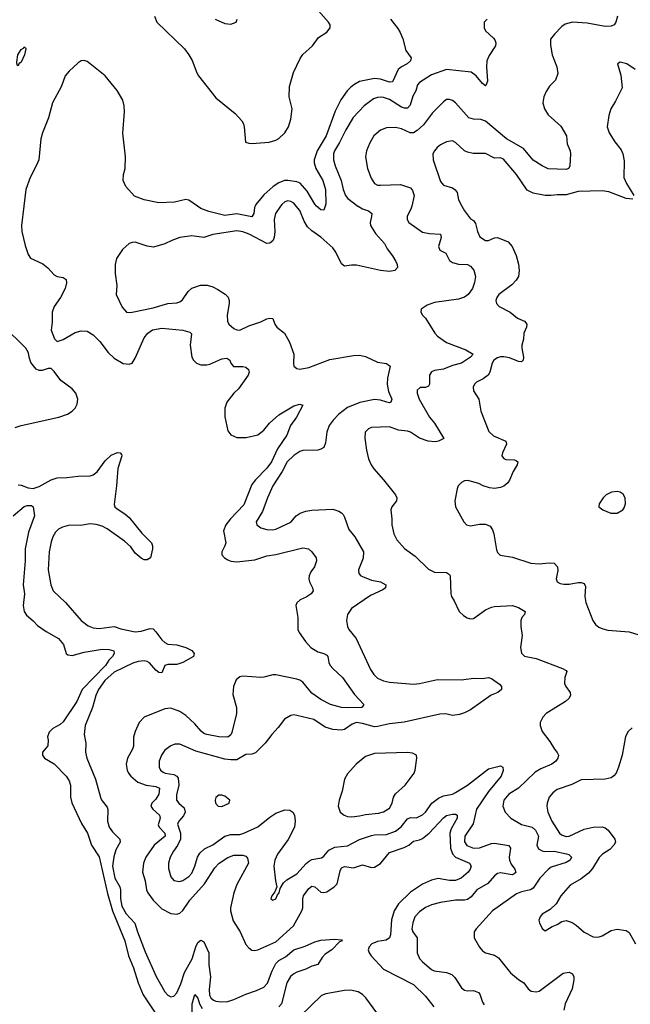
# Model space of a CAD drawing. Header units: inches. Extents: x 1839270 to 1929235, y 762242 to 910350.
# Tile 124 of 256: x 1900520 to 1904598, y 804666 to 811245. Entities that reach past the tile are written whole.
import ezdxf

# ---------------------------------------------------------------- set-up
doc = ezdxf.new("R2010")
doc.units = ezdxf.units.IN
doc.header["$MEASUREMENT"] = 0
doc.layers.add('B9800', color=7, linetype='Continuous')
doc.layers.add('B9801', color=7, linetype='Continuous')

msp = doc.modelspace()

# ---------------------------------------------------------------- linework, layer by layer
at = {"layer": 'B9800', "color": 5}
for points, elevation in [([(1900547.6, 810000), (1900532.6, 809870), (1900534.9, 809830), (1900556.9, 809736.9), (1900576.5, 809676.5), (1900591.8, 809651.8), (1900673.6, 809613.6), (1900707, 809587), (1900750, 809539.5), (1900770, 809528.8), (1900810, 809523.7), (1900830.3, 809510), (1900833, 809487), (1900822.7, 809450), (1900791.7, 809388.3), (1900750, 809329.5), (1900736.1, 809290), (1900736.3, 809223.7), (1900730.6, 809170), (1900752.7, 809112.7), (1900770, 809094.8), (1900810, 809108.8), (1900890, 809154.3), (1900930, 809165.3), (1900970, 809163.6), (1901010, 809138.9), (1901054.9, 809094.9), (1901110, 809021.3), (1901150, 808983.1), (1901210, 808948.4), (1901250, 808943), (1901270, 808950.6), (1901290, 808983), (1901350, 809120.3), (1901375.4, 809150), (1901407.5, 809172.5), (1901470, 809184.7), (1901610, 809170.2), (1901656.5, 809156.5), (1901666.2, 809146.2), (1901658.2, 809070), (1901669, 808990), (1901680.3, 808970), (1901700.5, 808950), (1901730, 808938.3), (1901770, 808938.6), (1901790, 808942.8), (1901870, 808978.9), (1901902.8, 808982.8), (1901923.1, 808970), (1901930.3, 808950), (1901948.5, 808928.5), (1902010, 808928), (1902030, 808922.6), (1902048.9, 808908.9), (1902051.7, 808890), (1902046.5, 808870), (1901980.3, 808779.7), (1901950, 808749.7), (1901903.9, 808690), (1901889.2, 808650), (1901890, 808592), (1901910, 808498), (1901930.4, 808470.4), (1901970, 808453.4), (1902032.8, 808452.8), (1902110, 808471.7), (1902150, 808503.1), (1902187.6, 808550), (1902250, 808605.4), (1902350, 808664.4), (1902390, 808676.3), (1902410.6, 808670.6), (1902368.5, 808590), (1902327.3, 808532.7), (1902303.2, 808470), (1902242.3, 808377.7), (1902200.9, 808290), (1902170, 808247.8), (1902093.6, 808170), (1902070, 808139.3), (1902017.3, 808002.8), (1901927.3, 807910), (1901896.4, 807870), (1901880.7, 807830), (1901896.1, 807750), (1901890.7, 807729.3), (1901869.2, 807690), (1901870.2, 807670), (1901886.5, 807650), (1901910, 807636.3), (1901930, 807627.8), (1901970, 807622.9), (1902090, 807636.4), (1902170, 807662.9), (1902229.3, 807670.7), (1902410, 807715.6), (1902448.7, 807708.7), (1902470.6, 807690), (1902498.8, 807650), (1902502.8, 807630), (1902487.7, 807590), (1902463.8, 807556.2), (1902451.9, 807528.1), (1902450.3, 807510), (1902455.3, 807490), (1902475.5, 807450), (1902479.1, 807430), (1902467.3, 807410), (1902432.7, 807387.3), (1902391.8, 807368.2), (1902370.4, 807349.6), (1902363.8, 807330), (1902376.9, 807250), (1902377.4, 807170), (1902385.7, 807150), (1902429.2, 807090), (1902465.2, 807050), (1902510, 807020.7), (1902550.7, 807010), (1902570, 806999.5), (1902577.4, 806990), (1902584.7, 806950), (1902594, 806930), (1902610.2, 806910), (1902676.2, 806850), (1902756.3, 806736.3), (1902817.3, 806670), (1902807.7, 806652.3), (1902802, 806650), (1902707.9, 806647.9), (1902669.9, 806649.9), (1902596.2, 806670), (1902530, 806703.9), (1902470, 806746.2), (1902410, 806818.3), (1902390, 806832.5), (1902370, 806838.3), (1902230, 806867.3), (1902210, 806868.1), (1902150, 806851.7), (1902130, 806850.5), (1902010, 806858.5), (1901990, 806853.7), (1901965.7, 806834.3), (1901947, 806790), (1901943.8, 806736.2), (1901967.5, 806650), (1901968.3, 806610), (1901937.2, 806482.8), (1901930, 806467.6), (1901910, 806451), (1901850, 806454.1), (1901770, 806467.9), (1901750, 806476.7), (1901730.7, 806490.7), (1901690, 806539.8), (1901630, 806596.5), (1901590, 806621.7), (1901530, 806644.2), (1901490, 806639.7), (1901350, 806585.6), (1901318.7, 806550), (1901291.7, 806490), (1901279.6, 806450), (1901279.7, 806390), (1901274, 806370), (1901238.8, 806310), (1901231, 806270), (1901236.5, 806230), (1901246.4, 806210), (1901262.4, 806190), (1901308.2, 806150), (1901364.4, 806130), (1901430, 806121.9), (1901452.4, 806110), (1901448.7, 806070), (1901430, 806037.5), (1901401.4, 806010), (1901396, 805990), (1901409.2, 805970), (1901452.3, 805930), (1901457.7, 805910), (1901445.5, 805865.5), (1901451.5, 805850), (1901490.1, 805810), (1901491.4, 805790), (1901417.2, 805730), (1901362.6, 805650), (1901345.8, 805610), (1901340.4, 805550), (1901358.1, 805490), (1901367.2, 805430), (1901375.9, 805410), (1901410, 805361), (1901470, 805303.8), (1901530, 805273.2), (1901570, 805267.8), (1901590, 805275.8), (1901610, 805292.8), (1901657, 805363), (1901753.4, 805470), (1901822.4, 805577.6), (1901850.9, 805609.1), (1901910, 805647.5), (1901950, 805661.8), (1902010, 805661.5), (1902030, 805656.5), (1902042, 805642), (1902046.7, 805610), (1901970, 805466.6), (1901950.1, 805410), (1901927.5, 805310), (1901926.8, 805290), (1901944.8, 805224.8), (1901992.4, 805150), (1902030, 805066.3), (1902050, 805042.8), (1902070, 805028.1), (1902090, 805025.6), (1902110, 805030.2), (1902230, 805084.1), (1902347.3, 805190), (1902404.1, 805290), (1902410.5, 805310), (1902409.9, 805370), (1902414.7, 805390), (1902450, 805439.7), (1902470, 805456.5), (1902490, 805450.2), (1902530, 805415), (1902550, 805412.2), (1902570, 805417.6), (1902620.5, 805450), (1902640.8, 805470), (1902661.1, 805558.9), (1902670, 805578), (1902690, 805586), (1902750, 805577.1), (1902810, 805598.2), (1902870, 805580.6), (1902890, 805581.8), (1902930, 805607), (1902990, 805680.2), (1903086.5, 805713.5), (1903118.2, 805730), (1903150, 805755.3), (1903190, 805764.6), (1903210, 805773.9), (1903253.6, 805810), (1903350, 805911.1), (1903370, 805926.8), (1903410, 805937.1), (1903430, 805936.9), (1903440.3, 805930), (1903441, 805910), (1903401.2, 805838.8), (1903393.4, 805810), (1903396.2, 805710), (1903410.4, 805670.4), (1903429.3, 805649.3), (1903523.8, 805610), (1903534, 805590), (1903528.8, 805570), (1903515.6, 805550), (1903468.8, 805510), (1903430, 805492.8), (1903390, 805493), (1903313.5, 805506.5), (1903270, 805495.8), (1903210, 805467.9), (1903130, 805414.9), (1903050, 805336.7), (1903020.3, 805290), (1903003.6, 805230), (1902997.1, 805130), (1902989.4, 805110.6), (1902966.2, 805093.8), (1902910, 805085.5), (1902870.4, 805070), (1902852.6, 805050), (1902847.3, 805030), (1902852.6, 805010), (1902866.9, 804990), (1902950, 804900.7), (1903150, 804798.9), (1903230, 804720.3), (1903284.9, 804650)], 520), ([(1902262.1, 810000), (1902227.1, 809950), (1902218.3, 809910), (1902222.9, 809830), (1902218.1, 809790), (1902211.2, 809768.8), (1902190, 809751.4), (1902170, 809749.9), (1902051.3, 809811.3), (1902010, 809827), (1901970, 809834.7), (1901810, 809809.8), (1901750, 809790.8), (1901670, 809800.5), (1901590, 809789.5), (1901536, 809770), (1901490, 809747.3), (1901414.4, 809725.6), (1901370, 809731.8), (1901290, 809758), (1901270, 809757), (1901250, 809749.4), (1901206, 809710), (1901165.5, 809650), (1901156.3, 809610), (1901157.1, 809550), (1901168.2, 809470), (1901164.4, 809410), (1901204.4, 809324.4), (1901232.1, 809292.1), (1901250, 809288.8), (1901271.9, 809291.9), (1901410, 809320.9), (1901508.1, 809348.1), (1901570, 809353.6), (1901590, 809360.8), (1901606.1, 809373.9), (1901644.4, 809430), (1901670, 809451.4), (1901728, 809472), (1901771.2, 809471.2), (1901810, 809460.3), (1901843.1, 809443.1), (1901892.1, 809412.1), (1901912.1, 809392.1), (1901919, 809370), (1901918.5, 809350), (1901905.5, 809270), (1901906.7, 809230), (1901917.1, 809210), (1901950, 809182), (1901970, 809172), (1901990, 809171.8), (1902050, 809200.3), (1902130, 809226.7), (1902170, 809246.7), (1902190, 809250.3), (1902210, 809247.7), (1902224.2, 809210), (1902237.5, 809190), (1902287.7, 809150), (1902321.6, 809090), (1902350.7, 809010), (1902347.3, 808950), (1902350.7, 808930.7), (1902370, 808914.8), (1902390.6, 808910.6), (1902450, 808921.7), (1902590, 808974.6), (1902750, 809001.1), (1902790, 809003.1), (1902830, 808994), (1902910, 808958), (1902968.6, 808948.6), (1902993.4, 808930), (1902976.2, 808850), (1902974.2, 808810), (1902982, 808762), (1903004.6, 808710), (1902998, 808690), (1902990, 808686), (1902971.4, 808688.6), (1902930, 808703), (1902890, 808706.5), (1902792, 808688), (1902710, 808653.3), (1902652, 808610), (1902612.6, 808570), (1902585.9, 808534.1), (1902571.5, 808490), (1902562.2, 808417.8), (1902550, 808387.6), (1902530, 808374.7), (1902510.2, 808369.8), (1902410, 808366.5), (1902390, 808360.3), (1902350, 808333.5), (1902305.6, 808290), (1902273, 808227), (1902210.9, 808130), (1902174.4, 808050), (1902141.3, 807958.7), (1902099.1, 807890), (1902104, 807870), (1902130, 807850.6), (1902170, 807839.5), (1902210, 807835.8), (1902230, 807840.3), (1902330, 807888.4), (1902365.6, 807930), (1902391.8, 807948.2), (1902430, 807962.3), (1902470, 807968.9), (1902610, 807974.4), (1902650, 807962.4), (1902670, 807950.4), (1902679.1, 807939.1), (1902690, 807920.7), (1902718.7, 807838.7), (1902757.3, 807790), (1902816.5, 807690), (1902813.7, 807646.3), (1902782.3, 807570), (1902784.3, 807544.3), (1902797.1, 807530), (1902819.6, 807519.6), (1902870, 807500.6), (1902929.2, 807489.2), (1902964.4, 807470), (1902963.8, 807450), (1902944.3, 807435.7), (1902862.5, 807397.5), (1902735.8, 807310), (1902708.5, 807270), (1902702.4, 807230), (1902708.2, 807190), (1902717.1, 807170), (1902767.4, 807110), (1902863.6, 806903.6), (1902884, 806870), (1902910, 806845.5), (1902950, 806826.5), (1902990, 806818.8), (1903150, 806806), (1903189.8, 806810.2), (1903310, 806836), (1903470, 806835.3), (1903550, 806844.4), (1903610, 806843.8), (1903650, 806850.3), (1903670, 806843.1), (1903724.7, 806804.7), (1903736.9, 806790), (1903736.9, 806770), (1903713.4, 806750), (1903668.6, 806731.4), (1903530, 806634), (1903490, 806613.2), (1903457.4, 806602.6), (1903410, 806595.6), (1903366.1, 806606.1), (1903325.2, 806605.2), (1903088.5, 806551.5), (1902990, 806540.3), (1902910, 806522.2), (1902890, 806520.9), (1902810, 806543.4), (1902770, 806548.7), (1902741.1, 806538.9), (1902690, 806502.6), (1902670, 806497.7), (1902610, 806501.4), (1902559, 806519), (1902485.2, 806570), (1902370, 806596.9), (1902350, 806599.6), (1902330, 806596.2), (1902288.1, 806571.9), (1902245.3, 806514.7), (1902203.1, 806470), (1902159.5, 806410), (1902094.7, 806345.3), (1902070, 806338), (1902030, 806334.2), (1901970, 806300.3), (1901930, 806299.4), (1901890, 806304.8), (1901696.6, 806356.6), (1901590, 806403.9), (1901555.9, 806404.1), (1901530, 806394), (1901490, 806363.5), (1901465.8, 806330), (1901452.2, 806290), (1901451.4, 806250), (1901460.9, 806230), (1901477.3, 806217.3), (1901490.8, 806210), (1901550, 806202.7), (1901570, 806191.3), (1901578.1, 806178.1), (1901583.4, 806130), (1901566.8, 806066.8), (1901566.5, 806030), (1901581.5, 806010), (1901617.9, 805977.9), (1901625.3, 805950), (1901613.6, 805926.4), (1901581.4, 805890), (1901573.4, 805870), (1901594.6, 805810), (1901593.9, 805770), (1901573.9, 805726.1), (1901546.7, 805690), (1901524.7, 805650), (1901513.8, 805610), (1901514, 805574), (1901530, 805518.8), (1901550, 805492.7), (1901587.7, 805487.7), (1901610, 805493.6), (1901650, 805519.2), (1901670, 805542.3), (1901689.8, 805590), (1901707, 805650), (1901723.6, 805676.4), (1901754.6, 805705.4), (1901810, 805731.9), (1901890, 805789.5), (1901930, 805801.2), (1901990, 805799.8), (1902017.6, 805810), (1902110, 805852), (1902190, 805916.9), (1902230, 805942.2), (1902290, 805966), (1902324.2, 805964.2), (1902344.2, 805950), (1902354.7, 805930), (1902359.7, 805890), (1902354.4, 805850), (1902313.8, 805766.2), (1902241.7, 805670), (1902223.6, 805630), (1902217, 805590), (1902228, 805490), (1902238, 805450), (1902223.5, 805416.5), (1902202.8, 805390), (1902198, 805370), (1902210, 805361), (1902230, 805371.3), (1902241.5, 805398.5), (1902252, 805410), (1902260.2, 805439.8), (1902282.4, 805477.6), (1902303.3, 805496.7), (1902370, 805538.5), (1902433, 805607), (1902455, 805625), (1902470, 805632.7), (1902534.7, 805645.3), (1902550, 805655.8), (1902585.1, 805694.9), (1902624.3, 805715.7), (1902710, 805725.7), (1902790, 805767.8), (1902870, 805794.2), (1902890, 805799), (1902970, 805801.2), (1903030, 805822.2), (1903068.5, 805851.5), (1903110, 805906), (1903130, 805913.7), (1903170, 805911.1), (1903210, 805931.2), (1903230, 805950.3), (1903272.5, 806010), (1903316.2, 806043.8), (1903350, 806059.5), (1903410, 806071), (1903430, 806080.9), (1903509.8, 806130), (1903650, 806240.2), (1903730, 806260.3), (1903745.5, 806250), (1903748.6, 806228.6), (1903735.8, 806190), (1903650, 806087.3), (1903570.1, 805970), (1903547.3, 805872.7), (1903493.6, 805790), (1903491.2, 805751.2), (1903506.9, 805726.9), (1903550, 805709), (1903590, 805710.8), (1903670, 805741), (1903690, 805743.2), (1903786.9, 805726.9), (1903797.3, 805710), (1903789.5, 805650), (1903791, 805630), (1903802.6, 805602.6), (1903825.5, 805570), (1903832.4, 805547.6), (1903822.7, 805537.2), (1903807.9, 805532.1), (1903730, 805544.7), (1903710, 805539), (1903690, 805523.5), (1903646.1, 805473.9), (1903572.3, 805430), (1903535.7, 805384.3), (1903510, 805365.8), (1903490, 805361.4), (1903430, 805361.8), (1903330, 805346.6), (1903269.4, 805330.6), (1903230, 805313.5), (1903190, 805283.1), (1903159.6, 805250), (1903144.4, 805210), (1903138.3, 805170), (1903146, 805150), (1903173.6, 805110), (1903174.4, 805010), (1903190, 804972.7), (1903208.8, 804948.8), (1903270, 804899), (1903288, 804890), (1903370, 804878), (1903404.9, 804865), (1903426, 804846), (1903470, 804776.4), (1903490, 804760.9), (1903510, 804755.6), (1903550, 804757.6), (1903584.9, 804744.9), (1903593, 804733), (1903610, 804680.7), (1903621.8, 804661.8)], 540), ([(1902092.8, 810000), (1902088.3, 809990), (1902082.9, 809950), (1902070, 809928.9), (1901970, 809948.8), (1901890, 809937.4), (1901783.7, 809963.7), (1901730, 809983.6), (1901706.6, 810000)], 520), ([(1902778.3, 810000), (1902779.3, 809999.3), (1902810, 809982), (1902848.2, 809968.2), (1902870.4, 809950), (1902870.2, 809930), (1902859.7, 809890), (1902863.6, 809870), (1902897, 809817), (1902956.5, 809750), (1902973.3, 809713.3), (1903010, 809667.3), (1903032.7, 809630), (1903040.5, 809610), (1903042, 809590), (1903026, 809570), (1902990, 809563.9), (1902928.7, 809570), (1902770, 809606.2), (1902734.6, 809605.4), (1902690, 809597.6), (1902670, 809613.6), (1902630.9, 809690.9), (1902610, 809720.3), (1902530, 809793.2), (1902470, 809834.3), (1902441.9, 809861.9), (1902419.4, 809899.4), (1902390.8, 809970), (1902366.1, 810000)], 540), ([(1902558.9, 810000), (1902550, 809972), (1902530, 809975.1), (1902502.9, 810000)], 520), ([(1903137.7, 810000), (1903134.4, 809985.6), (1903107.7, 809930), (1903107.4, 809910), (1903118.7, 809890), (1903210, 809825.7), (1903256.2, 809816.2), (1903330, 809813.1), (1903334, 809790), (1903316.5, 809730), (1903326.4, 809706.4), (1903364.9, 809685), (1903390, 809635.8), (1903410, 809622.8), (1903450, 809611.3), (1903510, 809610.2), (1903530, 809599.5), (1903552.6, 809572.6), (1903563.5, 809530), (1903558, 809490), (1903542.9, 809450), (1903515.5, 809410), (1903490, 809390.8), (1903450, 809377), (1903290, 809356.4), (1903242, 809338), (1903201, 809310), (1903198.8, 809290), (1903210.5, 809270.5), (1903230.6, 809250), (1903291.6, 809150), (1903310, 809130.3), (1903370, 809088), (1903498.9, 809038.9), (1903547.3, 809010), (1903530.5, 808990), (1903470.5, 808949.5), (1903410, 808933.7), (1903350, 808909.3), (1903290, 808900.7), (1903270, 808891.7), (1903256.5, 808870), (1903257, 808810), (1903250, 808796), (1903230, 808787), (1903193.4, 808786.6), (1903174.8, 808770), (1903173.4, 808750), (1903186.7, 808710), (1903255.9, 808590), (1903288.9, 808550), (1903352.3, 808447.7), (1903317.3, 808430), (1903294.5, 808425.5), (1903248.7, 808428.7), (1903190, 808449.2), (1903130, 808489.8), (1903110, 808496.5), (1903050, 808501.8), (1902990, 808524.2), (1902870, 808520.7), (1902848.6, 808511.4), (1902828, 808490), (1902824.4, 808450), (1902836.5, 808370), (1902850.3, 808310.3), (1902866.4, 808270), (1902883.8, 808243.8), (1902950.3, 808170.3), (1903030.6, 808070), (1903038, 808050), (1903035.5, 808030), (1903004, 807990), (1902997.3, 807970), (1903005.5, 807910), (1903005.3, 807870), (1903017.7, 807810), (1903037.4, 807770), (1903090, 807712), (1903161.5, 807661.5), (1903250, 807573.7), (1903290, 807553.4), (1903370, 807552.4), (1903390, 807537.3), (1903393.7, 807530), (1903398.7, 807410), (1903404.4, 807390), (1903422.3, 807362.3), (1903454.8, 807290), (1903483, 807263), (1903507.9, 807247.9), (1903530, 807242), (1903550, 807244.9), (1903630, 807301.6), (1903670, 807320.4), (1903690, 807324.4), (1903810, 807330.4), (1903850, 807318), (1903896, 807290), (1903890.8, 807270), (1903873.4, 807250), (1903867, 807230), (1903865.7, 807190), (1903876.5, 807130), (1903863.9, 807050), (1903871.4, 807011.4), (1903891.5, 806991.5), (1903970, 806976.1), (1904144.7, 806910), (1904170, 806896), (1904173.4, 806890), (1904160.5, 806850), (1904159.1, 806810), (1904167.3, 806790), (1904195.5, 806750), (1904199.3, 806730), (1904188.2, 806710), (1904164.4, 806690), (1904036.4, 806610), (1904014.4, 806585.6), (1903995.3, 806550), (1903995.3, 806530), (1904008.8, 806490), (1904061.1, 806421.1), (1904090.4, 806370), (1904109.1, 806349.1), (1904118, 806330), (1904113.1, 806310), (1904100.3, 806290), (1904074, 806270), (1903999.8, 806240.2), (1903962.2, 806217.8), (1903850.8, 806109.2), (1903786.3, 806070), (1903752.4, 806030), (1903746, 805990), (1903762.6, 805950), (1903799.5, 805910), (1903870, 805867.7), (1903942, 805850), (1903964.7, 805830), (1903983.9, 805790), (1903974.2, 805730), (1903984.8, 805704.8), (1904010, 805691.2), (1904027.9, 805687.9), (1904090, 805690.1), (1904172.6, 805672.6), (1904187.4, 805667.4), (1904203.9, 805650), (1904195.9, 805630), (1904170, 805613.3), (1904070, 805581.6), (1904050, 805567.9), (1903993.7, 805510), (1903950, 805441.1), (1903930.1, 805429.9), (1903870, 805418.6), (1903836.6, 805403.4), (1903677.6, 805290), (1903568, 805170), (1903555.5, 805150), (1903554.9, 805110), (1903590, 805047.7), (1903610, 805023), (1903630.3, 805010.3), (1903690, 804993.6), (1903717.5, 804977.5), (1903796.7, 804876.7), (1903850, 804831.7), (1903886.4, 804810), (1903914.9, 804770), (1903934.6, 804754.6), (1903970, 804750.3), (1903990, 804754), (1904150, 804874.3), (1904190, 804881.3), (1904212.7, 804870), (1904220.3, 804850), (1904220.3, 804830), (1904210, 804769), (1904162.6, 804670), (1904153.1, 804626.9)], 560), ([(1903472.4, 810000), (1903490, 809967.7), (1903530, 809915.5), (1903550, 809903), (1903564.6, 809884.6), (1903576.4, 809830), (1903593.8, 809793.8), (1903630.4, 809770.4), (1903650, 809770.4), (1903690, 809787), (1903710.3, 809790.3), (1903782, 809762), (1903809.2, 809729.2), (1903835.2, 809670), (1903851.1, 809611.1), (1903856.2, 809570), (1903850.2, 809530), (1903835.1, 809504.9), (1903806, 809474), (1903720.2, 809410), (1903706.7, 809390), (1903700.3, 809370), (1903703.1, 809350), (1903723, 809330), (1903796.3, 809290), (1903844, 809250), (1903891.1, 809231.1), (1903906, 809210), (1903904.4, 809190), (1903887.7, 809150), (1903884, 809110), (1903873, 809070), (1903872.9, 809050), (1903884.7, 808990), (1903882, 808970), (1903876.5, 808963.5), (1903870, 808958.9), (1903850, 808962), (1903790, 808984.8), (1903753.3, 808993.3), (1903730, 808992.8), (1903710, 808986.2), (1903686.4, 808970), (1903674.2, 808950), (1903659, 808890), (1903647.4, 808870), (1903614.4, 808845.6), (1903570, 808822.4), (1903556.4, 808810), (1903548.4, 808790), (1903550, 808766), (1903586, 808710), (1903598.7, 808630), (1903652.7, 808492.7), (1903684.8, 808464.8), (1903766.8, 808430), (1903770.7, 808410), (1903744.4, 808350), (1903740.5, 808330), (1903743.7, 808323.7), (1903752.7, 808312.7), (1903767.4, 808307.4), (1903824.4, 808304.4), (1903838.7, 808298.7), (1903847.3, 808290), (1903841.3, 808270), (1903814.4, 808225.6), (1903791.1, 808168.9), (1903778.7, 808150), (1903752, 808128), (1903730, 808119.2), (1903690, 808113.8), (1903657.5, 808117.5), (1903616, 808130), (1903586.1, 808146.1), (1903513, 808167), (1903490, 808164.5), (1903470, 808152.7), (1903448.6, 808131.4), (1903441.6, 808110), (1903426, 808030), (1903430.8, 807990), (1903484.9, 807890), (1903502.8, 807870), (1903530, 807862.6), (1903590, 807873.4), (1903630, 807873.7), (1903660.7, 807860.7), (1903677.2, 807837.2), (1903686.7, 807810), (1903703.1, 807703.1), (1903710, 807686), (1903728.3, 807668.3), (1903810, 807653.7), (1903933.8, 807613.8), (1903989.1, 807609.1), (1904056.1, 807616.1), (1904090, 807613.4), (1904111.8, 807590), (1904114.3, 807565.7), (1904103.1, 807510), (1904110, 807488.2), (1904130, 807477.6), (1904153.4, 807473.4), (1904190, 807474.3), (1904250, 807484.4), (1904270, 807484.6), (1904290, 807478), (1904297.4, 807457.4), (1904294.4, 807390), (1904301.5, 807350), (1904346.4, 807230), (1904364.4, 807204.4), (1904386.7, 807186.7), (1904414.3, 807174.3), (1904446.8, 807166.8), (1904590, 807154.6), (1904653.9, 807133.9)], 580), ([(1900490, 808521.1), (1900530, 808534.5), (1900782, 808590), (1900839.3, 808610), (1900869.8, 808630.2), (1900889.6, 808650), (1900903.9, 808676.1), (1900908.4, 808710), (1900894, 808750), (1900870, 808779.7), (1900794.1, 808834.1), (1900750, 808895.1), (1900730, 808914), (1900710, 808914), (1900670, 808901.2), (1900650, 808901.2), (1900629, 808910), (1900593.8, 808953.8), (1900582.9, 808990), (1900579.6, 809019.6), (1900561.2, 809050), (1900410, 809198.8)], 520), ([(1900510, 808136.6), (1900530, 808135), (1900576.8, 808116.8), (1900610, 808112.8), (1900650, 808125.5), (1900730, 808170.7), (1900770, 808184.6), (1900833.8, 808186.2), (1900910, 808195.6), (1900990, 808196.9), (1901010, 808203.6), (1901036.9, 808223.1), (1901090, 808298), (1901130, 808335.3), (1901172.5, 808352.5), (1901190.5, 808350.5), (1901199.3, 808339.3), (1901202, 808330), (1901174.2, 808245.8), (1901166.4, 808130), (1901150, 808006.8), (1901155.6, 807990), (1901170, 807976.5), (1901222.7, 807942.7), (1901250, 807918.9), (1901334.7, 807814.7), (1901400.5, 807750), (1901407.3, 807730), (1901407.3, 807710), (1901394, 807650), (1901370, 807636.2), (1901350, 807636.9), (1901330, 807646.6), (1901290, 807680.3), (1901262.2, 807722.2), (1901220.1, 807760.1), (1901103.3, 807843.3), (1901070, 807861.8), (1901030, 807873.3), (1900990, 807876.4), (1900926, 807866), (1900853.2, 807866.8), (1900805.3, 807854.7), (1900778.4, 807841.6), (1900759.1, 807820.9), (1900741.5, 807790), (1900730, 807757.2), (1900716.3, 807690), (1900710.2, 807570), (1900727.7, 807470), (1900742.6, 807430), (1900824.9, 807350), (1900930.6, 807230.6), (1900975.9, 807195.9), (1901010, 807181.6), (1901050, 807176.6), (1901150, 807190.8), (1901196.1, 807176.1), (1901290, 807155.8), (1901330, 807158.6), (1901390, 807177.8), (1901410, 807175), (1901430, 807155.5), (1901470, 807101.4), (1901490, 807083), (1901510, 807071.5), (1901570, 807067.1), (1901630.3, 807050), (1901668.7, 807030), (1901685.3, 807010), (1901679.5, 806990), (1901610, 806949.2), (1901570, 806937), (1901510, 806937.7), (1901490, 806930.9), (1901470, 806880.9), (1901450, 806882.2), (1901430, 806898), (1901387.2, 806947.2), (1901370, 806956.9), (1901350, 806960.9), (1901310, 806956.9), (1901275.5, 806944.5), (1901150, 806885.6), (1901087.5, 806830), (1901045.4, 806770), (1901027.8, 806730), (1901007, 806650), (1900957.2, 806530), (1900950.1, 806470), (1900960.9, 806410), (1900959.4, 806350), (1900967.9, 806310), (1901025.5, 806170), (1901062, 806042), (1901070, 806025.7), (1901103.8, 805983.8), (1901107.6, 805967.6), (1901105.6, 805890), (1901118.3, 805850), (1901139.3, 805819.3), (1901189.4, 805769.4), (1901191.8, 805750), (1901162.7, 805697.3), (1901147.7, 805652.3), (1901140.1, 805590), (1901155.6, 805510), (1901187.6, 805450), (1901193.8, 805430), (1901192.7, 805370), (1901202.5, 805322.5), (1901230.4, 805270.4), (1901288, 805208), (1901305.7, 805150), (1901357.6, 805017.6), (1901430.8, 804850.8), (1901490, 804748.7), (1901510, 804727.2), (1901530, 804716.5), (1901550, 804720.3), (1901570, 804743.1), (1901596.8, 804803.2), (1901621.4, 804878.6), (1901671, 804970), (1901695.7, 805050), (1901710, 805079.6), (1901730, 805095.3), (1901750, 805082.6), (1901782.6, 805010), (1901782.1, 804930), (1901794.8, 804850), (1901785.8, 804765.8), (1901787.8, 804727.8), (1901796.8, 804710), (1901814, 804694), (1901830, 804687.3), (1901870, 804682), (1901910, 804685.3), (1901950, 804698.2), (1902030, 804734.5), (1902101.9, 804758.1), (1902150, 804780.4), (1902173.8, 804806.2), (1902205.9, 804890), (1902230, 804938.5), (1902250, 804958.7), (1902295.7, 804984.3), (1902350, 805030.1), (1902425.8, 805054.2), (1902490, 805083.3), (1902530, 805093.8), (1902621.3, 805101.3), (1902670, 805096), (1902672.4, 805090), (1902655.6, 805084.4), (1902604.7, 805030), (1902559.3, 805000.7), (1902540.2, 804979.8), (1902510, 804931.3), (1902470, 804921.6), (1902430, 804901.2), (1902370, 804879.9), (1902350, 804869.9), (1902329.2, 804850.8), (1902303.1, 804810), (1902267.4, 804670), (1902251.1, 804648.9)], 480), ([(1900475.8, 807930), (1900550, 807992.3), (1900570, 807999.6), (1900598.5, 807998.6), (1900610.7, 807990), (1900618.4, 807930), (1900578, 807822), (1900556.8, 807710), (1900556.3, 807630), (1900543.2, 807470), (1900551.6, 807410), (1900542.3, 807330), (1900550.4, 807290), (1900565.9, 807265.9), (1900610, 807228), (1900637.5, 807197.5), (1900696.9, 807156.9), (1900779.1, 807110), (1900812.7, 807070), (1900830.6, 807010.6), (1900841.1, 807001.1), (1900870, 806997.1), (1900950, 807019.5), (1901070, 807038.7), (1901117, 807037), (1901147.3, 807027.3), (1901150.4, 807010), (1901139.5, 806990), (1901115.2, 806964.8), (1901092.1, 806930), (1900936.1, 806770), (1900901.3, 806690), (1900810, 806553.3), (1900790, 806535.1), (1900740.7, 806510), (1900716.3, 806483.7), (1900706, 806454), (1900710.6, 806430), (1900707.1, 806392.9), (1900671.3, 806350), (1900671.3, 806330), (1900684.7, 806310), (1900750, 806274), (1900830.4, 806190), (1900850, 806158.8), (1900858, 806130), (1900859.5, 806050), (1900868.5, 806011.5), (1900933.1, 805873.1), (1900973.2, 805810), (1900999, 805730), (1901051.5, 805651.5), (1901105.5, 805405.5), (1901140.1, 805290), (1901221.2, 805090), (1901246.1, 804990), (1901280.1, 804910), (1901311.7, 804810), (1901345.3, 804730), (1901430, 804603)], 460), ([(1904610, 806512.7), (1904582.8, 806490), (1904564.9, 806455.1), (1904542.4, 806330), (1904519.5, 806250), (1904503.1, 806210), (1904488, 806192), (1904470, 806179.7), (1904430, 806169.6), (1904270, 806166), (1904206.1, 806133.9), (1904110, 806100.7), (1904081.4, 806078.6), (1904056.1, 806050), (1904042.3, 806010), (1904040.3, 805990), (1904047.9, 805950), (1904072.6, 805890), (1904125.8, 805810), (1904139.3, 805799.3), (1904170, 805787.7), (1904190, 805790.2), (1904290, 805836.8), (1904350, 805850.2), (1904410, 805851.4), (1904430, 805846.2), (1904450.1, 805830.1), (1904494.6, 805770), (1904498.7, 805750), (1904488.8, 805730), (1904460, 805700), (1904413, 805670), (1904390, 805647.6), (1904346.2, 805573.8), (1904317.5, 805542.5), (1904270, 805505), (1904197.1, 805462.9), (1904132.7, 805390), (1904103, 805337), (1904061.4, 805298.6), (1904010, 805269), (1903994.8, 805250), (1903987.7, 805227.7), (1903991, 805210), (1904010, 805172), (1904030, 805158), (1904075.1, 805184.9), (1904110, 805199.1), (1904140.1, 805219.9), (1904170, 805226.4), (1904210, 805212.7), (1904235.8, 805195.8), (1904290, 805147.4), (1904350, 805116.9), (1904370, 805113.6), (1904390, 805116.5), (1904410, 805123.6), (1904470, 805158.9), (1904510, 805168.7), (1904570, 805159.3), (1904590, 805146.8), (1904633, 805070)], 580), ([(1902905.4, 804610), (1902831.2, 804710), (1902810, 804731.8), (1902781, 804750), (1902730, 804760.8), (1902690, 804759.1), (1902564.6, 804735.4), (1902534.6, 804725.4), (1902390, 804584.8)], 520), ([(1901671.3, 804548.7), (1901670.8, 804670), (1901690, 804730.6), (1901710, 804707.3), (1901719.5, 804670), (1901738.5, 804638.5)], 460)]:
    msp.add_lwpolyline(points, dxfattribs=dict(at, elevation=elevation))
for points, elevation in [([(1904510, 808092.5), (1904471.2, 808088.8), (1904437.1, 808070), (1904416.4, 808050), (1904390.4, 808010), (1904388.5, 807990), (1904414.8, 807970), (1904467.5, 807947.5), (1904510, 807948), (1904547.6, 807970), (1904556.2, 807983.8), (1904565.3, 808010), (1904562.8, 808050), (1904550, 808075.1), (1904530, 808087.2)], 620), ([(1903110, 806349.4), (1902890, 806342), (1902830, 806322), (1902766.4, 806270), (1902710, 806206), (1902688, 806170), (1902673, 806090), (1902653, 806030), (1902646, 805990), (1902660.7, 805950), (1902686, 805930), (1902710, 805921.6), (1902739, 805919), (1902790, 805925.5), (1902830, 805934.7), (1902917, 805943), (1902950, 805952.4), (1902990, 805977.4), (1903006.2, 806010), (1903015.9, 806050), (1903028.6, 806071.4), (1903093.6, 806130), (1903153.6, 806210), (1903162, 806230), (1903172.7, 806310), (1903168.7, 806330), (1903143.7, 806343.7)], 560), ([(1901870, 806062.7), (1901850, 806062.7), (1901830, 806048), (1901825.5, 806030), (1901827.7, 806010), (1901844.7, 805990), (1901870, 805988), (1901919, 806010), (1901924, 806030), (1901890, 806056)], 560)]:
    msp.add_lwpolyline(points, close=True, dxfattribs=dict(at, elevation=elevation))
at = {"layer": 'B9801', "color": 5}
for points, elevation in [([(1901420.3, 811270), (1901436.5, 811230), (1901619.5, 811050), (1901650.3, 811010), (1901672, 810972), (1901703.2, 810890), (1901714.9, 810870), (1901830, 810723.9), (1901958, 810618), (1902003, 810570), (1902014.9, 810550), (1902019.3, 810530), (1902027.2, 810427.2), (1902050, 810419.5), (1902070, 810418.9), (1902186, 810426), (1902230, 810439.6), (1902250, 810451.8), (1902291.2, 810490), (1902315.3, 810530), (1902330, 810581), (1902339.8, 810650), (1902319, 810730), (1902321.4, 810798.6), (1902348.4, 810891.6), (1902393.2, 810986.8), (1902410, 811013.7), (1902474.7, 811070), (1902514.6, 811125.4), (1902570, 811162.6), (1902593.6, 811190), (1902593.6, 811210), (1902581.3, 811230), (1902463.3, 811363.3)], 520), ([(1901826, 811250), (1901890, 811220.5), (1901930, 811214.9), (1901965.2, 811230), (1901972.7, 811250)], 540), ([(1902995.2, 811250), (1903045.8, 811185.8), (1903060.2, 811160.2), (1903077.5, 811117.5), (1903098.5, 811038.5), (1903133.4, 810990), (1903130.4, 810970), (1903108.4, 810950), (1903070, 810930.9), (1903046.5, 810913.5), (1903009.1, 810830.9), (1902990, 810827.4), (1902930, 810848.2), (1902890, 810851.6), (1902790, 810831.4), (1902750.3, 810810), (1902730, 810792.8), (1902707.6, 810770), (1902665.2, 810710), (1902626.9, 810633.1), (1902566.6, 810470), (1902506.9, 810370), (1902486.9, 810310), (1902486.9, 810290), (1902497.9, 810250), (1902543.8, 810170), (1902561.9, 810110), (1902564, 810016), (1902558.9, 810000)], 520), ([(1903642, 811250), (1903621, 811230), (1903621, 811190), (1903631, 811170), (1903683.1, 811123.1), (1903693.4, 811110), (1903700.5, 811090), (1903696.4, 811070), (1903654.6, 811005.4), (1903640.2, 810970), (1903638, 810930), (1903644.9, 810835.1), (1903633.7, 810806.3), (1903630, 810804.5), (1903610, 810818.4), (1903568.6, 810870), (1903534.5, 810894.5), (1903370, 810913.6), (1903270, 810876.5), (1903190, 810826), (1903177.2, 810810), (1903165.8, 810770), (1903145.9, 810734.1), (1903126.6, 810673.4), (1903110, 810654.2), (1903090, 810653.6), (1903070, 810660.4), (1902990, 810711.5), (1902950, 810725.9), (1902933.1, 810726.9), (1902910, 810725.8), (1902883.4, 810716.7), (1902821.3, 810670), (1902747.6, 810592.4), (1902697.6, 810510), (1902655.9, 810424.1), (1902622.3, 810370), (1902616.3, 810350), (1902616, 810310), (1902626.4, 810270), (1902667, 810170), (1902679.1, 810110), (1902695.4, 810070), (1902711.5, 810050), (1902778.3, 810000)], 540), ([(1904511.8, 811268.2), (1904501.1, 811230), (1904490.4, 811210), (1904470, 811202.2), (1904430, 811200.3), (1904310, 811221.2), (1904212.1, 811227.9), (1904163.4, 811216.6), (1904140.4, 811199.6), (1904090.4, 811149.6), (1904065.5, 811114.5), (1904063.9, 811076.1), (1904075.2, 811010), (1904107.2, 810930), (1904113.4, 810886.6), (1904098.3, 810841.7), (1904058.4, 810801.6), (1904035.1, 810764.9), (1904019.3, 810730), (1904014, 810690), (1904025.3, 810650), (1904050, 810610.4), (1904133.5, 810533.5), (1904170.5, 810470), (1904175.6, 810415.6), (1904196.4, 810370), (1904199.3, 810350), (1904194, 810266), (1904186, 810250), (1904170, 810244.2), (1904050, 810249.7), (1904010, 810268), (1903950, 810307.1), (1903883.9, 810383.9), (1903770, 810448.8), (1903630, 810566.6), (1903598.6, 810578.6), (1903550, 810580.6), (1903518.3, 810590), (1903430, 810689.7), (1903410, 810705.4), (1903390, 810712.6), (1903370, 810711.2), (1903350, 810696.9), (1903277.5, 810622.5), (1903217.1, 810542.9), (1903175.2, 810504.8), (1903150, 810490.5), (1903127.3, 810490), (1903070, 810516.2), (1903030, 810524.5), (1902970, 810523.1), (1902930, 810508.2), (1902885.3, 810470), (1902857.6, 810422.4), (1902836.5, 810370), (1902830.2, 810329.8), (1902841.8, 810250), (1902866.8, 810186.8), (1902890, 810150.4), (1902910, 810140.3), (1902930, 810138.9), (1903063.6, 810143.6), (1903130, 810121.1), (1903143.6, 810103.6), (1903153.9, 810070), (1903137.7, 810000)], 560), ([(1901706.6, 810000), (1901650, 810039.8), (1901630, 810044.4), (1901552.8, 810027.2), (1901450, 810021.8), (1901350, 810041.4), (1901287.2, 810067.2), (1901229.6, 810130), (1901211.6, 810170), (1901213.6, 810210), (1901223, 810250), (1901226.6, 810330), (1901207.7, 810487.7), (1901219.1, 810630), (1901217.3, 810670), (1901208.1, 810708.1), (1901170, 810773), (1901090, 810869.6), (1900990, 810951.3), (1900970, 810966), (1900950, 810973), (1900930, 810969.7), (1900910, 810958), (1900850, 810902), (1900822.7, 810870), (1900798.3, 810801.7), (1900738.8, 810690), (1900711.4, 810588.6), (1900671.1, 810490), (1900660.2, 810450), (1900646.4, 810310), (1900630.8, 810269.2), (1900589.4, 810190.6), (1900560.2, 810110), (1900547.6, 810000)], 520), ([(1904630, 810912.3), (1904575.3, 810950), (1904530, 810962), (1904512, 810950), (1904534.4, 810874.4), (1904544.4, 810790), (1904499.6, 810700.4), (1904466.7, 810650), (1904454.6, 810605.4), (1904443.7, 810530), (1904455.8, 810490), (1904494, 810430), (1904536.1, 810376.1), (1904548.7, 810350), (1904557.7, 810302.3), (1904554, 810190), (1904571.4, 810150), (1904621.3, 810070)], 580), ([(1904614.6, 810045.4), (1904570, 810051.1), (1904454.6, 810094.6), (1904410, 810101.3), (1904250, 810097), (1904170, 810074), (1904110, 810075.3), (1904070, 810070.7), (1904030, 810071.5), (1903950, 810086.6), (1903910, 810106.3), (1903837.5, 810210), (1903750, 810313.8), (1903730, 810322.2), (1903690, 810320.3), (1903630, 810351.1), (1903547.7, 810352.2), (1903510, 810359.4), (1903489.9, 810369.9), (1903430, 810424.7), (1903410, 810435.4), (1903370, 810428.2), (1903330.7, 810410), (1903308, 810392), (1903290, 810369.3), (1903279.5, 810350), (1903280.3, 810310), (1903330, 810164), (1903350, 810139.3), (1903410, 810121.6), (1903428.7, 810108.7), (1903440.5, 810090), (1903450, 810041), (1903472.4, 810000)], 580), ([(1902502.9, 810000), (1902490, 810011.9), (1902439.6, 810099.6), (1902392.5, 810152.5), (1902370, 810162.2), (1902310, 810170.3), (1902288.5, 810170), (1902250, 810155.4), (1902212.9, 810130), (1902150, 810075.4), (1902097.2, 810010), (1902092.8, 810000)], 520), ([(1902366.1, 810000), (1902350, 810019.7), (1902330, 810031.2), (1902310, 810034.3), (1902290, 810028), (1902270, 810011.3), (1902262.1, 810000)], 540)]:
    msp.add_lwpolyline(points, dxfattribs=dict(at, elevation=elevation))
at = {"layer": 'B9801', "color": 5, "elevation": 480}
msp.add_lwpolyline([(1900510, 810938), (1900502, 810942), (1900500.7, 810960.7), (1900507.2, 811010), (1900530, 811046.4), (1900545.3, 811054.7), (1900550, 811064), (1900558.4, 811058.4), (1900560.5, 811050), (1900551.7, 811011.7), (1900530, 810962.7), (1900514.8, 810950)], close=True, dxfattribs=at)

doc.saveas('drawing.dxf')
